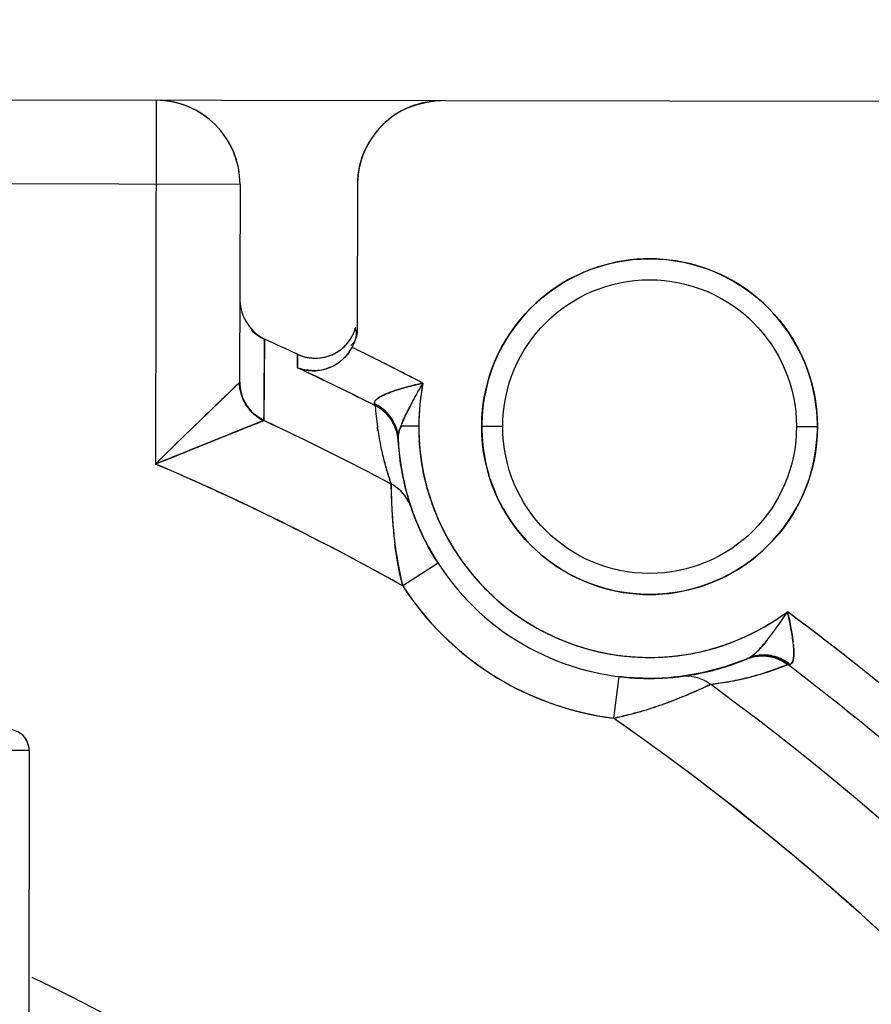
# Model space of a CAD drawing. Header units: millimetres. Extents: x 4086 to 10416, y 123 to 1549.
# Tile 214 of 256: x 9365.25 to 9368.63, y 618.77 to 622.68. Entities that reach past the tile are written whole.
import ezdxf

# ---------------------------------------------------------------- set-up
doc = ezdxf.new("R2010")
doc.units = ezdxf.units.MM
doc.layers.add('中心线', color=7, linetype='Continuous')
doc.layers.add('运动范围', color=7, linetype='Continuous')
doc.styles.add('思源黑', font='SourceHanSansCN-Normal.ttf')
doc.dimstyles.new('尺寸标注_1_6比例中六', dxfattribs={"dimtxt": 10, "dimasz": 8, "dimexe": 2, "dimexo": 1.5, "dimgap": 1, "dimtad": 1, "dimdec": 1, "dimlfac": 6, "dimdsep": 46, "dimtxsty": '思源黑', "dimcen": 0.09, "dimadec": 0, "dimazin": 0, "dimtp": 0.01, "dimtm": 0.01, "dimtfac": 1, "dimtdec": 1, "dimtofl": 0, "dimtmove": 0, "dimatfit": 3, "dimfxl": 1, "dimtolj": 1, "dimarcsym": 0})
doc.dimstyles.new('尺寸标注_1_6比例中六弯折', dxfattribs={"dimtxt": 10, "dimasz": 8, "dimexe": 2, "dimexo": 1.5, "dimgap": 1, "dimtad": 1, "dimtih": 1, "dimtoh": 1, "dimdec": 1, "dimlfac": 6, "dimdsep": 46, "dimtxsty": '思源黑', "dimcen": 0.09, "dimadec": 0, "dimazin": 0, "dimtp": 0.01, "dimtm": 0.01, "dimtfac": 1, "dimtdec": 1, "dimtofl": 0, "dimtmove": 0, "dimatfit": 3, "dimfxl": 1, "dimtolj": 1, "dimarcsym": 0})

# ---------------------------------------------------------------- blocks, each defined once
blk = doc.blocks.new('*D681')
at = {"layer": 'Defpoints', "color": 0}
for p in [(9406.9961, 620.7981), (9364.7578, 590.0128)]:
    blk.add_point(p, dxfattribs=at)
at = {"layer": '中心线', "color": 0, "lineweight": -2}
for p in [(9413.4611, 625.5101), (9494.3853, 654.4196)]:
    blk.add_line(p, (9453.1257, 654.4196), dxfattribs=at)
at = {"layer": '中心线', "color": 0}
for p, q in [((9364.7578, 589.9228), (9364.7578, 590.1028)), ((9364.6678, 590.0128), (9364.8478, 590.0128))]:
    blk.add_line(p, q, dxfattribs=at)
blk.add_solid([(9412.6758, 626.5876), (9414.2465, 624.4326), (9406.9961, 620.7981)], dxfattribs=at)
at = {"layer": '中心线', "color": 0, "insert": (9474.2555, 665.7884), "char_height": 10, "attachment_point": 2, "style": '思源黑'}
blk.add_mtext('\\A1;R313.6', dxfattribs=at)
blk = doc.blocks.new('*D682')
at = {"layer": 'Defpoints', "color": 0}
for p in [(9331.4792, 667.1614), (9291.6217, 602.9087), (9292.3531, 602.7797), (9438.2796, 590.0128), (9439.0222, 590.0128)]:
    blk.add_point(p, dxfattribs=at)
at = {"layer": '运动范围', "color": 0, "linetype": 'Continuous', "lineweight": -2}
for p, q in [((9290.1445, 603.1692), (9280.0446, 604.95)), ((9440.5222, 590.0128), (9450.7779, 590.0128))]:
    blk.add_line(p, q, dxfattribs=at)
blk.add_arc((9364.7578, 590.0128), 84.0201, 5.457499, 164.542501, dxfattribs=at)
at = {"layer": '运动范围', "color": 0}
for points in [[(9282.4763, 612.6999), (9285.0775, 612.1124), (9282.0142, 604.6027)], [(9447.0652, 597.9403), (9449.7289, 598.0672), (9448.7779, 590.0128)]]:
    blk.add_solid(points, dxfattribs=at)
at = {"layer": '运动范围', "color": 0, "insert": (9388.6407, 682.6034), "char_height": 10, "attachment_point": 2, "rotation": 345.5363, "style": '思源黑'}
blk.add_mtext('+\\A1;170%%d', dxfattribs=at)

msp = doc.modelspace()

# ---------------------------------------------------------------- linework, layer by layer
at = {"layer": '运动范围', "color": 7, "linetype": 'Continuous'}
for p, q in [((9369.1235, 622.3563), (9364.8983, 622.3636)), ((9365.7902, 622.3621), (9365.7877, 620.9174)), ((9366.1229, 622.0282), (9364.8977, 622.0303)), ((9366.1229, 622.0282), (9366.1215, 621.2424)), ((9366.5896, 622.0274), (9366.5886, 621.4599)), ((9366.2205, 621.4136), (9366.2179, 621.091)), ((9366.2205, 621.4136), (9366.2179, 621.091)), ((9366.2199, 621.347), (9366.2204, 621.4134)), ((9366.3512, 621.2999), (9366.3516, 621.3532)), ((9366.3512, 621.2999), (9366.3516, 621.3532)), ((9366.3516, 621.3532), (9366.3514, 621.3283)), ((9366.3516, 621.3532), (9366.3514, 621.3282)), ((9366.3516, 621.3532), (9366.3514, 621.3284)), ((9366.2198, 621.3268), (9366.2199, 621.347)), ((9366.2198, 621.3237), (9366.2198, 621.3268)), ((9366.3514, 621.3284), (9366.3513, 621.2999)), ((9366.3514, 621.3283), (9366.3513, 621.2999)), ((9366.3514, 621.3282), (9366.3513, 621.2999)), ((9366.1029, 621.2237), (9366.1211, 621.2412)), ((9366.0567, 621.1795), (9366.1029, 621.2237)), ((9366.1031, 621.2239), (9366.0569, 621.1797)), ((9366.6572, 621.1561), (9366.6595, 621.1503)), ((9365.9989, 621.1238), (9365.9855, 621.1108)), ((9365.9855, 621.1108), (9365.9989, 621.1238)), ((9365.9958, 621.1208), (9365.9855, 621.1109)), ((9365.9989, 621.1238), (9366.012, 621.1365)), ((9366.6595, 621.1503), (9366.6601, 621.1489)), ((9366.6601, 621.1489), (9366.6596, 621.1503)), ((9366.2173, 621.09), (9366.2102, 621.0872)), ((9366.2173, 621.09), (9366.2177, 621.0903)), ((9366.2173, 621.09), (9366.2177, 621.0903)), ((9366.2177, 621.0903), (9366.2179, 621.0907)), ((9366.2179, 621.0907), (9366.218, 621.0912)), ((9366.7648, 621.0769), (9366.7649, 621.0771)), ((9366.6684, 621.0654), (9366.6708, 621.0488)), ((9366.6684, 621.0652), (9366.6708, 621.0488)), ((9366.6686, 621.0643), (9366.6684, 621.0652)), ((9366.6685, 621.0643), (9366.6708, 621.0488)), ((9366.6708, 621.0487), (9366.6686, 621.0643)), ((9366.8329, 621.0675), (9366.7613, 621.0676)), ((9367.1662, 621.0669), (9367.0829, 621.067)), ((9368.4162, 621.0647), (9368.3329, 621.0649)), ((9366.7509, 621.0136), (9366.7506, 621.0199)), ((9366.7511, 621.0094), (9366.7509, 621.0136)), ((9366.7509, 621.0134), (9366.751, 621.0118)), ((9366.7509, 621.0134), (9366.751, 621.0118)), ((9366.751, 621.0118), (9366.7511, 621.0099)), ((9366.7603, 620.9197), (9366.7511, 621.0099)), ((9366.7511, 621.0099), (9366.7519, 620.9971)), ((9365.9471, 620.9818), (9365.9265, 620.9735)), ((9365.9265, 620.9735), (9365.9471, 620.9818)), ((9366.7561, 620.951), (9366.7596, 620.9245)), ((9366.7596, 620.9245), (9366.7599, 620.9222)), ((9366.7599, 620.9222), (9366.7648, 620.8919)), ((9366.7051, 620.8935), (9366.7049, 620.8941)), ((9366.7783, 620.8274), (9366.7603, 620.9197)), ((9366.7762, 620.8365), (9366.7772, 620.8322)), ((9366.8025, 620.7446), (9366.7783, 620.8274)), ((9366.8095, 620.7249), (9366.8022, 620.7455)), ((9366.9093, 620.5237), (9366.7692, 620.4333)), ((9368.1337, 620.1426), (9368.0489, 620.1118)), ((9368.1218, 620.1377), (9368.1294, 620.1408)), ((9368.1294, 620.1408), (9368.1337, 620.1426)), ((9368.1429, 620.1465), (9368.1332, 620.1424)), ((9368.1384, 620.1446), (9368.1332, 620.1424)), ((9368.1337, 620.1426), (9368.1429, 620.1465)), ((9368.1337, 620.1426), (9368.1385, 620.1446)), ((9368.1906, 620.1551), (9368.1895, 620.1551)), ((9368.1906, 620.1551), (9368.1895, 620.1551)), ((9368.1906, 620.1551), (9368.1895, 620.1551)), ((9368.0489, 620.1118), (9367.958, 620.0878)), ((9368.0226, 620.1039), (9368.0511, 620.1124)), ((9368.0511, 620.1124), (9368.0531, 620.1131)), ((9368.0531, 620.1131), (9368.0784, 620.1215)), ((9368.0784, 620.1215), (9368.0992, 620.129)), ((9368.0992, 620.129), (9368.1218, 620.1377)), ((9368.2702, 620.1101), (9368.2352, 620.0975)), ((9368.2829, 620.115), (9368.2702, 620.1101)), ((9368.2703, 620.1101), (9368.2984, 620.1212)), ((9368.2984, 620.1212), (9368.2829, 620.115)), ((9368.2829, 620.115), (9368.2984, 620.1212)), ((9368.2984, 620.1212), (9368.2997, 620.1213)), ((9368.2999, 620.1213), (9368.2984, 620.1212)), ((9368.2997, 620.1213), (9368.3062, 620.1217)), ((9367.6271, 620.0734), (9367.6067, 619.908)), ((9367.8263, 620.0688), (9367.7991, 620.0671)), ((9367.873, 620.0735), (9367.8583, 620.0718)), ((9367.958, 620.0878), (9367.8725, 620.0735)), ((9367.9626, 620.0888), (9367.9781, 620.0923)), ((9368.2352, 620.0975), (9368.2036, 620.0872)), ((9368.2036, 620.0872), (9368.2352, 620.0975)), ((9367.9559, 620.026), (9367.9628, 620.0291)), ((9367.9628, 620.0291), (9367.9731, 620.0337)), ((9367.9912, 620.0424), (9368.0238, 620.0468)), ((9365.2857, 619.7796), (9358.2857, 619.7919)), ((9365.2857, 619.7796), (9365.2799, 616.4878))]:
    msp.add_line(p, q, dxfattribs=at)
for points in [[(9366.1215, 621.2424), (9366.1215, 621.242), (9366.1213, 621.2416), (9366.1211, 621.2412)], [(9366.1215, 621.2424), (9366.1215, 621.242), (9366.1213, 621.2416), (9366.1211, 621.2412)], [(9366.8325, 620.6669), (9366.8194, 620.6987), (9366.8095, 620.7249)], [(9366.8691, 620.5917), (9366.8491, 620.6309), (9366.8325, 620.6669)], [(9366.9093, 620.5237), (9366.8927, 620.5503), (9366.8691, 620.5917)], [(9367.7208, 620.0663), (9367.6573, 620.0701), (9367.6271, 620.0734)], [(9367.7991, 620.0671), (9367.7667, 620.066), (9367.7208, 620.0663)], [(9367.8583, 620.0718), (9367.8449, 620.0704), (9367.8263, 620.0688)]]:
    msp.add_lwpolyline(points, dxfattribs=at)
for radius in [0.6667, 0.5833]:
    msp.add_circle((9367.7495, 621.0659), radius, dxfattribs=at)
for centre, radius, start, end in [((9364.7578, 590.0128), 287.1667, 190, 18.680108), ((9364.7578, 590.0128), 52.2667, 190, 170), ((9365.7896, 622.0288), 0.3333, 359.9, 89.9), ((9365.7897, 622.0288), 0.3332, 359.889, 89.911), ((9366.9229, 622.0269), 0.3332, 89.889, 179.911), ((9366.9174, 622.0366), 0.3221, 112.273, 122.2232), ((9366.9298, 621.9796), 0.3806, 93.8116, 95.8115), ((9366.9302, 621.9736), 0.3866, 90.9945, 93.8102), ((9366.9241, 622.0259), 0.3348, 122.2197, 131.9242), ((9366.9248, 622.0249), 0.336, 135.0986, 147.5637), ((9366.9261, 622.0236), 0.3378, 131.913, 135.1073), ((9366.9132, 622.0323), 0.3222, 147.5769, 157.5293), ((9366.9688, 622.0199), 0.3792, 173.5006, 175.7394), ((9366.9755, 622.0194), 0.3859, 175.7409, 178.8125), ((9366.2887, 621.5653), 0.1666, 223.8376, 245.7698), ((9366.4126, 621.5087), 0.1765, 337.1749, 344.3112), ((9366.4125, 621.5088), 0.1768, 337.1478, 340.9811), ((9366.4147, 621.508), 0.1743, 340.9804, 344.3472), ((9361.7705, 611.5341), 10.8352, 64.9885, 65.7518), ((9361.7707, 611.5345), 10.8348, 64.98854, 65.75188), ((9361.7712, 611.5355), 10.8336, 64.98879, 65.75218), ((9361.7712, 611.5356), 10.8335, 64.98878, 65.75219), ((9366.422, 621.5042), 0.1666, 244.9875, 330.737), ((9366.424, 621.501), 0.1629, 313.573, 322.6309), ((9366.4242, 621.5007), 0.1624, 313.6055, 322.4863), ((9366.4165, 621.4944), 0.1554, 245.3387, 249.0341), ((9366.4164, 621.4942), 0.1552, 245.3297, 248.8394), ((9366.4163, 621.4934), 0.1545, 245.2293, 248.8147), ((9366.4247, 621.4997), 0.1613, 290.0019, 296.8206), ((9366.4249, 621.4993), 0.1608, 289.9814, 296.9111), ((9366.4235, 621.5019), 0.1638, 296.8243, 313.4625), ((9366.4238, 621.5015), 0.1633, 296.9133, 313.4947), ((9366.4082, 621.4694), 0.1833, 313.485, 324.7637), ((9366.4078, 621.4674), 0.1819, 325.3584, 331.5827), ((9366.4191, 621.4618), 0.1701, 324.755, 331.434), ((9366.4084, 621.4672), 0.1814, 325.7154, 331.5585), ((9361.7712, 611.5355), 10.9516, 63.47228, 64.02105), ((9361.7713, 611.5358), 10.9513, 62.37468, 64.02106), ((9366.4187, 621.5003), 0.1617, 248.8504, 254.0044), ((9366.4188, 621.5005), 0.1619, 249.0424, 254.0085), ((9366.4166, 621.4593), 0.17, 293.7398, 306.7372), ((9366.4169, 621.4588), 0.1694, 293.7277, 306.6892), ((9366.4125, 621.4655), 0.1775, 294.1319, 306.5196), ((9366.4166, 621.4591), 0.1698, 306.6963, 313.8458), ((9366.4136, 621.4638), 0.1755, 306.5696, 313.4844), ((9366.4163, 621.4596), 0.1703, 306.7446, 313.803), ((9361.7713, 611.5359), 10.9512, 62.92347, 63.47227), ((9361.7705, 611.5341), 10.7867, 63.04422, 64.87034), ((9361.7707, 611.5345), 10.7863, 63.04419, 64.87038), ((9361.7713, 611.5358), 10.7849, 63.04408, 64.87051), ((9366.4128, 621.4609), 0.173, 268.3122, 270.7406), ((9366.4124, 621.4668), 0.1782, 268.5373, 275.992), ((9366.4123, 621.4661), 0.1776, 268.6099, 275.8845), ((9366.4128, 621.4633), 0.1754, 270.7327, 275.9022), ((9366.4112, 621.476), 0.1876, 275.9216, 286.2511), ((9366.4127, 621.4636), 0.1756, 275.9115, 286.7855), ((9366.4112, 621.4765), 0.1879, 276.0247, 286.131), ((9366.4149, 621.4639), 0.1748, 286.1081, 293.6558), ((9366.4114, 621.4678), 0.18, 286.7844, 294.1447), ((9366.4147, 621.4641), 0.1751, 286.242, 293.6708), ((9361.7711, 611.5354), 10.9517, 62.37469, 62.92347), ((9366.2902, 621.2436), 0.1692, 180.3981, 195.7367), ((9366.2892, 621.2435), 0.1683, 180.375, 191.5538), ((9367.0635, 620.2092), 1.0515, 101.7527, 105.4038), ((9368.3675, 620.3221), 1.7734, 148.8829, 151.2143), ((9367.7521, 621.0656), 0.9193, 169.154, 179.8847), ((9367.7495, 621.0659), 0.9167, 169.1387, 306.6613), ((9367.8177, 621.0615), 0.9845, 169.6386, 179.6735), ((9366.2947, 621.2431), 0.1737, 191.0691, 200.734), ((9366.2898, 621.2435), 0.1689, 191.5143, 201.4472), ((9366.2889, 621.2432), 0.1679, 195.7236, 201.4527), ((9366.9083, 620.6962), 0.5403, 109.0646, 110.5041), ((9366.9064, 620.7022), 0.534, 109.0805, 110.5371), ((9380.5468, 606.0812), 20.9265, 133.82162, 133.99246), ((9380.2301, 606.4083), 20.4713, 133.81666, 133.99044), ((9366.2883, 621.243), 0.1673, 201.4727, 208.9591), ((9366.2878, 621.2427), 0.1667, 201.4296, 209.1336), ((9366.2885, 621.2431), 0.1675, 201.483, 209.383), ((9366.2885, 621.2414), 0.1674, 201.6548, 214.404), ((9366.2894, 621.2436), 0.1685, 208.952, 219.1911), ((9366.2888, 621.2432), 0.1678, 209.1259, 219.2328), ((9366.2896, 621.2437), 0.1688, 209.3878, 223.3436), ((9367.2384, 621.3919), 0.6273, 202.085, 202.6637), ((9368.0846, 620.4783), 1.4502, 151.2375, 152.3926), ((9367.9954, 620.5259), 1.3492, 151.2159, 152.4324), ((9368.0847, 620.4782), 1.4504, 151.2376, 152.3911), ((9377.6903, 609.0414), 16.8129, 133.9958, 134.14566), ((9366.2891, 621.2421), 0.1683, 214.4838, 223.2618), ((9366.2866, 621.2409), 0.1655, 214.6298, 223.5483), ((9366.2884, 621.2427), 0.1672, 219.1935, 223.3966), ((9366.2878, 621.2424), 0.1665, 219.2351, 223.4566), ((9367.8194, 621.2218), 1.1616, 183.5967, 187.7499), ((9366.5912, 621.0096), 0.1604, 35.1715, 44.6043), ((9367.4929, 620.775), 0.7883, 154.1348, 156.1851), ((9367.8632, 620.5947), 1.2001, 152.4193, 154.1608), ((9367.8629, 620.5948), 1.1998, 152.4199, 154.161), ((9367.8661, 620.5932), 1.2033, 152.4219, 154.12), ((9367.8022, 620.6254), 1.1319, 152.3654, 154.1467), ((9367.8021, 620.6254), 1.1317, 152.3671, 154.1467), ((9394.2121, 550.7923), 75.6669, 111.719802, 111.934426), ((9361.7705, 611.5341), 10.5399, 61.97398, 65.04501), ((9361.7707, 611.5345), 10.5395, 61.97391, 65.04506), ((9361.7713, 611.5358), 10.5381, 61.97366, 65.04521), ((9366.5938, 621.0114), 0.1572, 23.9765, 35.1657), ((9366.5964, 621.0134), 0.154, 23.6983, 35.1194), ((9367.0882, 620.9488), 0.3478, 158.3648, 160.0336), ((9367.1272, 620.9319), 0.3903, 158.1653, 159.6436), ((9367.0874, 620.9491), 0.347, 158.3997, 160.0346), ((9367.2543, 620.8806), 0.5274, 156.2103, 158.1341), ((9367.798, 621.0603), 0.7152, 178.4107, 179.4563), ((9367.6875, 621.0592), 0.7287, 0.4344, 1.4564), ((9367.8648, 621.2282), 1.2074, 188.5478, 190.5768), ((9367.8358, 621.2244), 1.1782, 188.5738, 190.654), ((9366.5829, 621.0001), 0.1684, 21.7447, 27.026), ((9366.5834, 621.0004), 0.1678, 22.8661, 27.0317), ((9366.5907, 621.0107), 0.1602, 19.104, 23.7618), ((9367.8239, 621.0732), 0.991, 180.3294, 183.6181), ((9367.7617, 621.0628), 0.9284, 179.7327, 183.2196), ((9367.8116, 621.0726), 0.7287, 180.4344, 181.4564), ((9367.701, 621.0715), 0.7152, 358.4107, 359.4563), ((9367.7667, 621.2099), 1.1076, 190.577, 193.809), ((9367.8297, 621.223), 1.1719, 190.6403, 193.695), ((9366.5937, 621.001), 0.1577, 3.225, 6.7812), ((9367.7495, 621.0658), 1, 182.6339, 293.1661), ((9367.7543, 621.0659), 1.0048, 182.6261, 182.9957), ((9367.7312, 621.0611), 0.8979, 183.2222, 186.2687), ((9393.3345, 552.9797), 73.31, 111.954216, 112.07122), ((9367.7465, 621.0656), 0.997, 183.9401, 186.6001), ((9367.7303, 621.0616), 0.8971, 186.302, 194.428), ((9367.8315, 621.227), 1.1746, 193.8645, 196.5055), ((9367.8312, 621.2269), 1.1743, 193.8642, 196.4981), ((9367.8301, 621.2267), 1.1732, 193.8634, 196.4696), ((9367.8127, 621.2191), 1.1545, 193.7077, 196.3489), ((9361.7691, 611.5309), 10.2105, 64.775, 66.8231), ((9361.7713, 611.5358), 10.2052, 60.67611, 66.82364), ((9368.0418, 621.2892), 1.3939, 196.4691, 198.8848), ((9367.8429, 621.2281), 1.186, 196.3883, 199.2032), ((9368.0431, 621.2896), 1.3953, 196.496, 198.8841), ((9368.0434, 621.2897), 1.3956, 196.503, 198.8839), ((9367.7527, 621.0661), 1.0031, 189.9991, 193.2329), ((9366.6448, 620.6905), 0.1669, 47.6865, 62.1158), ((9368.2605, 620.8419), 1.5377, 180.8555, 181.2962), ((9369.0399, 620.8562), 2.3172, 181.0163, 181.4322), ((9368.5569, 620.8484), 1.8342, 181.2907, 181.5796), ((9366.6451, 620.6907), 0.1666, 44.1573, 47.7208), ((9366.6455, 620.6914), 0.1658, 33.1891, 47.6566), ((9366.6475, 620.6931), 0.1632, 33.0736, 44.1454), ((9367.7475, 621.0656), 0.9979, 193.5235, 198.7574), ((9367.7457, 621.0654), 0.9129, 194.4179, 199.1469), ((9367.7258, 621.0572), 0.8915, 195.7922, 198.1872), ((9361.7721, 611.5373), 10.2034, 62.72511, 64.77464), ((9368.9641, 620.8604), 2.2416, 181.6001, 182.9733), ((9368.8639, 620.8519), 2.1411, 181.4356, 182.9356), ((9366.645, 620.6911), 0.1664, 18.7663, 33.1593), ((9367.7368, 621.0609), 0.9031, 198.193, 203.183), ((9367.7503, 621.0669), 0.9178, 199.146, 203.6862), ((9369.1311, 620.8681), 2.4087, 182.9498, 183.65), ((9368.8837, 620.8529), 2.1609, 182.9368, 183.6351), ((9367.7754, 621.0756), 1.0276, 199.6543, 199.9331), ((9367.7645, 621.0716), 1.0161, 199.9309, 200.4752), ((9368.8248, 620.8491), 2.1019, 183.6313, 184.6634), ((9368.6644, 620.8364), 1.9409, 183.5926, 186.0399), ((9367.7583, 621.0693), 1.0094, 200.4786, 202.4419), ((9367.7489, 621.0662), 0.9163, 203.1906, 211.7233), ((9367.7553, 621.0694), 0.9234, 203.6979, 212.8736), ((9368.5002, 620.8217), 1.7762, 184.6358, 186.1415), ((9367.7427, 621.0631), 0.9926, 202.4513, 202.942), ((9367.7476, 621.0651), 0.9979, 202.9377, 205.2093), ((9368.3171, 620.8011), 1.5919, 186.0906, 187.3017), ((9368.1623, 620.7855), 1.4363, 186.1483, 187.8223), ((9367.7563, 621.0692), 1.0075, 205.2135, 207.4124), ((9361.7688, 611.5311), 10.2105, 60.67665, 62.72475), ((9367.749, 621.0655), 0.9993, 207.4175, 212.0574), ((9367.7503, 621.067), 0.9179, 211.7225, 212.2352), ((9367.7544, 621.0698), 0.9228, 212.2441, 221.2405), ((9367.7463, 621.0638), 0.9962, 212.0537, 212.8337), ((9367.754, 621.0686), 0.9219, 212.8768, 214.0089), ((9367.7495, 621.0655), 0.9164, 214.0037, 220.7686), ((9367.7524, 621.0692), 0.921, 220.8291, 237.226), ((9367.7496, 621.0656), 0.9164, 221.2413, 227.4813), ((9367.7495, 621.0659), 1.1667, 212.8341, 262.9659), ((9367.7517, 621.069), 0.9204, 227.5291, 242.6643), ((9367.7467, 621.0613), 0.9113, 237.2613, 238.5387), ((9367.714, 621.1257), 0.9859, 300.8904, 306.2392), ((9367.7072, 621.1385), 1.0002, 300.9856, 306.1229), ((9366.8228, 621.2908), 1.7593, 324.3306, 326.9185), ((9366.8301, 621.2858), 1.7504, 324.3247, 326.9257), ((9361.7679, 611.5314), 10.9568, 52.72273, 53.42498), ((9361.7713, 611.5358), 10.9513, 48.44581, 53.42532), ((9367.2513, 620.0698), 1.0775, 10.4444, 14.0022), ((9367.7513, 621.07), 0.921, 238.574, 254.9709), ((9367.737, 621.0864), 0.9403, 292.859, 300.9182), ((9367.7314, 621.0972), 0.9523, 292.9681, 301.016), ((9367.1733, 621.0397), 1.3281, 322.6265, 324.3127), ((9367.1808, 621.0336), 1.3184, 322.6407, 324.3391), ((9367.7475, 621.0619), 0.9121, 242.6918, 243.8695), ((9367.7507, 621.0694), 0.9204, 243.897, 259.0322), ((9367.7526, 621.0488), 0.8995, 290.1809, 292.2906), ((9367.7525, 621.0519), 0.9025, 292.1769, 292.8076), ((9367.7478, 621.0607), 0.9123, 292.2871, 292.9146), ((9367.441, 620.8353), 0.9912, 321.0241, 322.6246), ((9367.4595, 620.8212), 0.968, 320.9821, 322.6214), ((9361.7702, 611.5344), 10.9531, 51.76568, 52.72276), ((9367.7491, 621.0657), 0.9164, 255.0314, 265.32), ((9367.754, 621.0467), 0.8971, 281.372, 289.498), ((9367.7537, 621.0505), 0.9008, 283.374, 290.1233), ((9367.7572, 621.0366), 0.8865, 289.5233, 290.1774), ((9367.7577, 621.0387), 0.8884, 290.1383, 290.771), ((9367.7559, 621.0435), 0.8935, 290.7727, 292.1782), ((9367.6002, 620.7071), 0.7869, 320.2248, 320.9919), ((9367.7677, 620.1461), 0.5555, 5.6681, 6.6962), ((9367.7693, 620.1462), 0.5539, 5.6752, 6.7063), ((9367.7502, 621.073), 0.9237, 261.7978, 272.0995), ((9367.7497, 621.0721), 0.9228, 265.3212, 274.8279), ((9367.7502, 621.0656), 0.9164, 272.1129, 281.3707), ((9367.7501, 621.0656), 0.9163, 274.838, 283.3707), ((9368.1942, 619.997), 0.1577, 109.0184, 112.5751), ((9367.7287, 621.1144), 1.0528, 292.9066, 293.1687), ((9368.2041, 620.0033), 0.1555, 83.4015, 92.0805), ((9368.2035, 620.0011), 0.1578, 83.276, 91.6555), ((9368.203, 619.9988), 0.1601, 70.7135, 83.1997), ((9368.1964, 619.9875), 0.168, 72.2783, 76.4684), ((9368.1965, 619.9876), 0.1679, 72.5693, 76.4696), ((9367.7472, 621.0732), 1.0077, 283.2497, 285.864), ((9367.8626, 621.1902), 1.1545, 287.1772, 290.6758), ((9367.8963, 621.0965), 1.0549, 288.7404, 292.4068), ((9361.7713, 611.5358), 10.7848, 46.89275, 52.75605), ((9368.2655, 620.7475), 0.6272, 273.136, 273.715), ((9361.7721, 611.5367), 10.9501, 50.10555, 51.76558), ((9367.7495, 621.0652), 0.9993, 262.9628, 266.4119), ((9367.7489, 621.0563), 0.9904, 266.4158, 267.9998), ((9367.7497, 621.079), 1.0131, 267.9977, 269.4335), ((9367.7497, 621.0735), 1.0076, 269.4326, 271.1235), ((9367.75, 621.0506), 0.9847, 271.1311, 272.3616), ((9367.749, 621.0761), 1.0102, 272.3548, 273.5538), ((9367.7502, 621.0549), 0.989, 273.5603, 274.1594), ((9367.7493, 621.068), 1.0021, 274.1568, 275.6654), ((9367.7496, 621.0648), 0.9989, 275.6665, 276.1193), ((9367.7509, 621.0525), 0.9866, 276.12, 276.3079), ((9367.7565, 621.0062), 0.9399, 276.2807, 277.0872), ((9367.7501, 621.0638), 0.9979, 277.0425, 282.2908), ((9367.8929, 619.9083), 0.1664, 82.5861, 97.0335), ((9367.893, 619.9085), 0.1662, 78.5497, 82.6256), ((9367.8928, 619.9089), 0.1658, 78.4708, 82.5571), ((9367.8928, 619.9088), 0.1659, 68.09, 78.472), ((9367.8935, 619.9113), 0.1633, 67.9788, 78.5263), ((9367.8924, 619.908), 0.1669, 53.6838, 68.0598), ((9367.8589, 621.1949), 1.1601, 278.1793, 282.0858), ((9367.8561, 621.2064), 1.1719, 282.105, 285.1597), ((9367.8491, 621.2283), 1.1949, 284.7365, 287.2598), ((9367.8547, 621.2126), 1.1782, 285.146, 287.2262), ((9367.0601, 621.9998), 2.1676, 292.9042, 294.4279), ((9366.5879, 623.0976), 3.3625, 293.0779, 294.0061), ((9367.0858, 621.9432), 2.1054, 294.428, 294.8252), ((9367.8536, 621.2314), 1.197, 276.6031, 278.183), ((9361.7713, 611.5358), 10.538, 331.97353, 53.82647), ((9367.1613, 621.7545), 1.9022, 291.0039, 292.1692), ((9366.9589, 622.2326), 2.4212, 292.3049, 293.0237), ((9367.1056, 621.8919), 2.0505, 292.1639, 292.9081), ((9367.2929, 621.3776), 1.5029, 284.4256, 288.0899), ((9367.2816, 621.4407), 1.5666, 284.2985, 287.7636), ((9367.3331, 621.2729), 1.3911, 287.8536, 289.6427), ((9367.2405, 621.5408), 1.6743, 288.0619, 289.5302), ((9367.2048, 621.6415), 1.7811, 289.5263, 291.0003), ((9367.7648, 621.1299), 1.2321, 261.5094, 262.6276), ((9367.2185, 621.6807), 1.8147, 282.3519, 284.359), ((9367.3419, 621.1875), 1.3066, 281.6902, 284.4206), ((9361.6918, 611.4396), 10.3296, 45.78842, 55.06713), ((9361.7713, 611.5358), 10.2052, 330.67611, 55.12389), ((9365.2024, 619.7798), 0.0833, 359.8928, 89.9072), ((9365.2026, 619.7794), 0.0834, 51.1045, 60.4017), ((9361.7713, 611.5358), 8.1451, 115.45039, 64.34961)]:
    msp.add_arc(centre, radius, start, end, dxfattribs=at)
for points in [[(9366.7953, 622.3347), (9366.8258, 622.3472), (9366.8585, 622.3549), (9366.8913, 622.3582)], [(9366.592, 622.0628), (9366.5956, 622.0945), (9366.6033, 622.126), (9366.6155, 622.1555)], [(9366.1227, 621.5656), (9366.1228, 621.5053), (9366.1657, 621.4386), (9366.2205, 621.4134)], [(9366.1228, 621.5656), (9366.1231, 621.5054), (9366.1658, 621.4389), (9366.2205, 621.4136)], [(9366.1228, 621.5656), (9366.1231, 621.5054), (9366.1659, 621.4389), (9366.2205, 621.4136)], [(9366.553, 621.4018), (9366.5621, 621.4135), (9366.5696, 621.4266), (9366.5753, 621.4402)], [(9366.553, 621.4017), (9366.5621, 621.4135), (9366.5696, 621.4266), (9366.5753, 621.4402)], [(9366.5534, 621.4022), (9366.5623, 621.4138), (9366.5697, 621.4267), (9366.5753, 621.4401)], [(9366.5684, 621.3805), (9366.5806, 621.4029), (9366.5921, 621.4332), (9366.5808, 621.456)], [(9366.5886, 621.4599), (9366.5884, 621.4419), (9366.5878, 621.4226), (9366.5792, 621.4068)], [(9366.5886, 621.4599), (9366.5884, 621.4419), (9366.5878, 621.4226), (9366.5792, 621.4068)], [(9366.5886, 621.4599), (9366.5885, 621.4419), (9366.5878, 621.4226), (9366.5793, 621.4068)], [(9366.5582, 621.365), (9366.5512, 621.3548), (9366.5432, 621.3452), (9366.5343, 621.3366)], [(9366.218, 621.0912), (9366.2187, 621.1687), (9366.2192, 621.2462), (9366.2198, 621.3237)], [(9366.3605, 621.3494), (9366.3778, 621.3427), (9366.3964, 621.339), (9366.4149, 621.3383)], [(9366.3742, 621.3448), (9366.3874, 621.341), (9366.4012, 621.3389), (9366.415, 621.3383)], [(9366.3742, 621.3448), (9366.3874, 621.341), (9366.4012, 621.3389), (9366.415, 621.3383)], [(9366.4149, 621.3383), (9366.4368, 621.3374), (9366.4593, 621.3407), (9366.4798, 621.3481)], [(9366.415, 621.3383), (9366.4369, 621.3374), (9366.4593, 621.3407), (9366.4799, 621.3481)], [(9366.415, 621.3383), (9366.4369, 621.3374), (9366.4593, 621.3407), (9366.4799, 621.3481)], [(9366.4078, 621.2886), (9366.3886, 621.2891), (9366.3691, 621.2928), (9366.3512, 621.2999)], [(9366.4078, 621.2886), (9366.3886, 621.2891), (9366.3691, 621.2928), (9366.3512, 621.2999)], [(9366.408, 621.2886), (9366.3887, 621.289), (9366.3692, 621.2927), (9366.3512, 621.2999)], [(9366.3513, 621.2999), (9366.3691, 621.2926), (9366.3885, 621.2886), (9366.4077, 621.288)], [(9367.1162, 621.274), (9367.0959, 621.2117), (9367.0849, 621.1456), (9367.0831, 621.0801)], [(9366.1326, 621.1818), (9366.1251, 621.2009), (9366.1211, 621.2218), (9366.121, 621.2424)], [(9366.1211, 621.2412), (9366.1211, 621.2203), (9366.1252, 621.1991), (9366.1329, 621.1796)], [(9366.1216, 621.2424), (9366.1215, 621.2148), (9366.1289, 621.1864), (9366.1421, 621.1621)], [(9366.7842, 621.2229), (9366.8057, 621.2288), (9366.8274, 621.2341), (9366.8493, 621.2386)], [(9366.813, 621.1756), (9366.8246, 621.1968), (9366.8369, 621.2178), (9366.8493, 621.2386)], [(9368.416, 621.0777), (9368.4143, 621.1431), (9368.4037, 621.209), (9368.3837, 621.2713)], [(9366.7842, 621.2229), (9366.7666, 621.2181), (9366.749, 621.2128), (9366.7318, 621.2069)], [(9366.7318, 621.2069), (9366.749, 621.2128), (9366.7666, 621.2181), (9366.7842, 621.2229)], [(9366.1504, 621.1468), (9366.143, 621.1576), (9366.1369, 621.1694), (9366.1322, 621.1816)], [(9366.1421, 621.1621), (9366.1488, 621.1497), (9366.1573, 621.1382), (9366.1671, 621.128)], [(9366.7054, 621.1222), (9366.6916, 621.1362), (9366.675, 621.1478), (9366.6572, 621.1561)], [(9366.6572, 621.1561), (9366.6746, 621.148), (9366.6909, 621.1366), (9366.7045, 621.123)], [(9366.1665, 621.1268), (9366.1808, 621.1116), (9366.1984, 621.0989), (9366.2173, 621.09)], [(9366.2173, 621.09), (9366.1984, 621.0989), (9366.181, 621.1117), (9366.1666, 621.1268)], [(9366.2179, 621.091), (9366.1989, 621.0999), (9366.1813, 621.1126), (9366.1669, 621.1279)], [(9366.2179, 621.091), (9366.1989, 621.0999), (9366.1813, 621.1126), (9366.1669, 621.1279)], [(9366.2179, 621.0911), (9366.1989, 621.1), (9366.1813, 621.1127), (9366.1669, 621.1279)], [(9366.1671, 621.128), (9366.1815, 621.1128), (9366.199, 621.1), (9366.218, 621.0912)], [(9366.6601, 621.1489), (9366.6618, 621.1209), (9366.6646, 621.093), (9366.6684, 621.0652)], [(9366.6601, 621.1489), (9366.6618, 621.121), (9366.6646, 621.0931), (9366.6684, 621.0654)], [(9366.7067, 621.1138), (9366.6934, 621.128), (9366.6775, 621.1401), (9366.6601, 621.1489)], [(9366.6601, 621.1489), (9366.6618, 621.1206), (9366.6647, 621.0924), (9366.6685, 621.0643)], [(9366.7649, 621.0771), (9366.7705, 621.0911), (9366.7768, 621.1049), (9366.7834, 621.1185)], [(9365.9855, 621.1109), (9365.9193, 621.0466), (9365.8527, 620.9828), (9365.7877, 620.9174)], [(9365.7877, 620.9174), (9365.8527, 620.9828), (9365.9193, 621.0466), (9365.9855, 621.1108)], [(9365.9804, 621.1058), (9365.9159, 621.0432), (9365.851, 620.9811), (9365.7877, 620.9174)], [(9366.706, 621.1146), (9366.7166, 621.1033), (9366.7258, 621.0904), (9366.7329, 621.0766)], [(9366.7329, 621.0766), (9366.726, 621.0901), (9366.7171, 621.1027), (9366.7067, 621.1138)], [(9366.7506, 621.0199), (9366.7497, 621.0389), (9366.7452, 621.058), (9366.7375, 621.0753)], [(9366.7511, 621.0099), (9366.75, 621.0289), (9366.7454, 621.048), (9366.738, 621.0656)], [(9366.7393, 621.0625), (9366.7448, 621.0488), (9366.7485, 621.0343), (9366.7502, 621.0196)], [(9366.7421, 621.0632), (9366.7469, 621.0493), (9366.7499, 621.0346), (9366.7506, 621.0199)], [(9367.0831, 621.0541), (9367.0847, 620.9886), (9367.0953, 620.9227), (9367.1153, 620.8604)], [(9368.3829, 620.8578), (9368.4032, 620.9201), (9368.4141, 620.9861), (9368.4159, 621.0517)], [(9366.868, 620.8145), (9366.85, 620.8783), (9366.839, 620.9445), (9366.8348, 621.0106)], [(9365.7877, 620.9174), (9365.8341, 620.9356), (9365.8802, 620.9547), (9365.9265, 620.9735)], [(9366.7572, 620.8139), (9366.7468, 620.8233), (9366.7352, 620.8315), (9366.7229, 620.8381)], [(9366.8025, 620.7447), (9366.7981, 620.7578), (9366.7918, 620.7705), (9366.7843, 620.7821)], [(9366.7692, 620.4333), (9366.7554, 620.4877), (9366.7453, 620.5431), (9366.7381, 620.5987)], [(9366.7393, 620.5901), (9366.7466, 620.5374), (9366.7573, 620.4851), (9366.7692, 620.4333)], [(9368.2969, 620.3306), (9368.3023, 620.3089), (9368.307, 620.2871), (9368.311, 620.2652)], [(9368.311, 620.2652), (9368.3143, 620.2472), (9368.3173, 620.2291), (9368.3194, 620.2109)], [(9368.3194, 620.2109), (9368.3173, 620.2291), (9368.3143, 620.2472), (9368.311, 620.2652)], [(9368.2116, 620.2118), (9368.2001, 620.1976), (9368.1882, 620.1837), (9368.1753, 620.1709)], [(9368.1753, 620.1709), (9368.1858, 620.1812), (9368.1955, 620.1923), (9368.2049, 620.2037)], [(9368.3205, 620.201), (9368.3217, 620.1889), (9368.3225, 620.1767), (9368.3224, 620.1645)], [(9368.3224, 620.1645), (9368.3225, 620.1767), (9368.3217, 620.1889), (9368.3205, 620.201)], [(9368.1337, 620.1426), (9368.1513, 620.1499), (9368.1704, 620.1541), (9368.1895, 620.1551)], [(9368.1895, 620.1551), (9368.1737, 620.1543), (9368.1578, 620.1513), (9368.1428, 620.1461)], [(9368.1753, 620.1709), (9368.1657, 620.1614), (9368.1553, 620.1518), (9368.1429, 620.1465)], [(9368.1429, 620.1465), (9368.1553, 620.1518), (9368.1656, 620.1614), (9368.1752, 620.1709)], [(9368.199, 620.1588), (9368.1798, 620.1583), (9368.1605, 620.154), (9368.1429, 620.1465)], [(9368.1429, 620.1465), (9368.1603, 620.154), (9368.1795, 620.158), (9368.1985, 620.1587)], [(9368.1895, 620.1551), (9368.205, 620.1559), (9368.2207, 620.1545), (9368.2358, 620.1508)], [(9368.2358, 620.1508), (9368.2211, 620.1544), (9368.2057, 620.1558), (9368.1906, 620.1551)], [(9368.2468, 620.1478), (9368.2652, 620.142), (9368.283, 620.133), (9368.2984, 620.1212)], [(9368.2984, 620.1212), (9368.2833, 620.1328), (9368.2658, 620.1417), (9368.2476, 620.1475)], [(9368.2553, 620.1501), (9368.2736, 620.1437), (9368.2911, 620.134), (9368.3062, 620.1217)], [(9368.3062, 620.1217), (9368.2913, 620.1339), (9368.2741, 620.1436), (9368.2559, 620.1499)], [(9368.2036, 620.0872), (9368.2304, 620.0955), (9368.2569, 620.1047), (9368.2829, 620.115)], [(9367.9143, 620.0733), (9367.9005, 620.0751), (9367.8863, 620.0752), (9367.8725, 620.0735)], [(9367.9912, 620.0424), (9367.98, 620.0507), (9367.9676, 620.0575), (9367.9547, 620.0627)], [(9367.9912, 620.0424), (9368.0457, 620.0491), (9368.1, 620.0588), (9368.153, 620.0727)], [(9367.9912, 620.0424), (9368.0457, 620.049), (9368.1, 620.0588), (9368.153, 620.0727)], [(9368.0238, 620.0468), (9368.0673, 620.0531), (9368.1105, 620.0616), (9368.153, 620.0727)], [(9367.8007, 619.9628), (9367.8267, 619.9721), (9367.8524, 619.982), (9367.8779, 619.9925)], [(9365.2857, 619.7796), (9365.2857, 619.7943), (9365.2816, 619.809), (9365.2743, 619.8217)]]:
    msp.add_open_spline(points, degree=3, dxfattribs=at)
for points, knots in [([(9368.3837, 621.2713), (9368.3418, 621.402), (9368.1684, 621.6422), (9367.751, 621.7773), (9367.3331, 621.6439), (9367.1587, 621.4045), (9367.1162, 621.274)], [0, 0, 0, 0, 0.249992, 0.49999, 0.749989, 1, 1, 1, 1]), ([(9366.5792, 621.4068), (9366.5773, 621.4033), (9366.5725, 621.3963), (9366.5662, 621.3908), (9366.5626, 621.3883)], [0, 0, 0, 0, 0.482803, 1, 1, 1, 1]), ([(9366.5792, 621.4068), (9366.5773, 621.4033), (9366.5725, 621.3963), (9366.5662, 621.3908), (9366.5626, 621.3883)], [0, 0, 0, 0, 0.482812, 1, 1, 1, 1]), ([(9366.5793, 621.4068), (9366.5774, 621.4033), (9366.5726, 621.3963), (9366.5662, 621.3908), (9366.5626, 621.3883)], [0, 0, 0, 0, 0.482685, 1, 1, 1, 1]), ([(9366.5575, 621.3641), (9366.5541, 621.3591), (9366.5468, 621.3495), (9366.5385, 621.3408), (9366.5343, 621.3367)], [0, 0, 0, 0, 0.505405, 1, 1, 1, 1]), ([(9366.5574, 621.364), (9366.554, 621.359), (9366.5467, 621.3495), (9366.5385, 621.3408), (9366.5343, 621.3367)], [0, 0, 0, 0, 0.505397, 1, 1, 1, 1]), ([(9366.1211, 621.2412), (9366.1169, 621.237), (9366.0747, 621.1973), (9366.0331, 621.1569), (9365.9958, 621.1208)], [0, 0, 0, 0, 0.102294, 1, 1, 1, 1]), ([(9366.1211, 621.2412), (9366.117, 621.2371), (9366.0759, 621.1984), (9366.0354, 621.1591), (9365.9989, 621.1238)], [0, 0, 0, 0, 0.102168, 1, 1, 1, 1]), ([(9366.1211, 621.2412), (9366.1192, 621.2393), (9366.1131, 621.2335), (9366.1071, 621.2277), (9366.1031, 621.2239)], [0, 0, 0, 0, 0.32798, 1, 1, 1, 1]), ([(9366.1211, 621.2413), (9366.1213, 621.2414), (9366.1215, 621.2418), (9366.1216, 621.2422), (9366.1216, 621.2424)], [0, 0, 0, 0, 0.475016, 1, 1, 1, 1]), ([(9366.1242, 621.2098), (9366.1232, 621.215), (9366.1216, 621.2255), (9366.1211, 621.236), (9366.1211, 621.2413)], [0, 0, 0, 0, 0.506124, 1, 1, 1, 1]), ([(9366.719, 621.2023), (9366.7137, 621.2003), (9366.7035, 621.1962), (9366.6935, 621.1917), (9366.6887, 621.1893)], [0, 0, 0, 0, 0.517131, 1, 1, 1, 1]), ([(9366.6887, 621.1893), (9366.6935, 621.1917), (9366.7035, 621.1962), (9366.7137, 621.2003), (9366.719, 621.2023)], [0, 0, 0, 0, 0.483129, 1, 1, 1, 1]), ([(9366.662, 621.1716), (9366.6598, 621.1693), (9366.6561, 621.1647), (9366.6562, 621.1584), (9366.6572, 621.1561)], [0, 0, 0, 0, 0.551763, 1, 1, 1, 1]), ([(9366.6572, 621.1561), (9366.6562, 621.1584), (9366.6563, 621.1646), (9366.6599, 621.1693), (9366.662, 621.1716)], [0, 0, 0, 0, 0.447152, 1, 1, 1, 1]), ([(9366.6752, 621.1819), (9366.6727, 621.1803), (9366.668, 621.1771), (9366.6637, 621.1734), (9366.662, 621.1716)], [0, 0, 0, 0, 0.537922, 1, 1, 1, 1]), ([(9366.662, 621.1716), (9366.6637, 621.1735), (9366.668, 621.1772), (9366.6726, 621.1803), (9366.6752, 621.1819)], [0, 0, 0, 0, 0.46162, 1, 1, 1, 1]), ([(9366.6887, 621.1893), (9366.6864, 621.1882), (9366.6818, 621.1858), (9366.6773, 621.1832), (9366.6752, 621.1819)], [0, 0, 0, 0, 0.516545, 1, 1, 1, 1]), ([(9366.6752, 621.1819), (9366.6773, 621.1832), (9366.6818, 621.1858), (9366.6864, 621.1882), (9366.6887, 621.1893)], [0, 0, 0, 0, 0.483298, 1, 1, 1, 1]), ([(9366.7045, 621.123), (9366.7078, 621.1197), (9366.714, 621.113), (9366.7197, 621.1057), (9366.7223, 621.102)], [0, 0, 0, 0, 0.500299, 1, 1, 1, 1]), ([(9365.9471, 620.9818), (9365.9753, 620.9932), (9366.063, 621.0283), (9366.1505, 621.0637), (9366.2101, 621.087)], [0, 0, 0, 0, 0.322171, 1, 1, 1, 1]), ([(9366.2101, 621.087), (9366.2117, 621.0876), (9366.2141, 621.0886), (9366.2165, 621.0896), (9366.2173, 621.09)], [0, 0, 0, 0, 0.650012, 1, 1, 1, 1]), ([(9366.2177, 621.0903), (9366.2177, 621.0903), (9366.2175, 621.0902), (9366.2174, 621.0901), (9366.2173, 621.09)], [0, 0, 0, 0, 0.483232, 1, 1, 1, 1]), ([(9366.2179, 621.0907), (9366.2179, 621.0907), (9366.2178, 621.0905), (9366.2178, 621.0904), (9366.2177, 621.0903)], [0, 0, 0, 0, 0.496107, 1, 1, 1, 1]), ([(9366.218, 621.0912), (9366.218, 621.0911), (9366.218, 621.091), (9366.218, 621.0908), (9366.2179, 621.0907)], [0, 0, 0, 0, 0.511571, 1, 1, 1, 1]), ([(9366.7511, 621.0329), (9366.7515, 621.0361), (9366.7529, 621.0431), (9366.7553, 621.0498), (9366.7568, 621.0532)], [0, 0, 0, 0, 0.46496, 1, 1, 1, 1]), ([(9366.7511, 621.0334), (9366.7515, 621.036), (9366.7525, 621.0414), (9366.7542, 621.0467), (9366.7552, 621.0494)], [0, 0, 0, 0, 0.472739, 1, 1, 1, 1]), ([(9366.7552, 621.0494), (9366.7545, 621.0467), (9366.7531, 621.0415), (9366.752, 621.0363), (9366.7516, 621.0338)], [0, 0, 0, 0, 0.523721, 1, 1, 1, 1]), ([(9366.7613, 621.0676), (9366.7601, 621.0645), (9366.758, 621.0585), (9366.7561, 621.0524), (9366.7552, 621.0494)], [0, 0, 0, 0, 0.519883, 1, 1, 1, 1]), ([(9366.7552, 621.0494), (9366.7563, 621.0523), (9366.7589, 621.0582), (9366.762, 621.0639), (9366.7638, 621.0668)], [0, 0, 0, 0, 0.468632, 1, 1, 1, 1]), ([(9366.7568, 621.0532), (9366.7577, 621.0555), (9366.7599, 621.0601), (9366.7624, 621.0645), (9366.7638, 621.0668)], [0, 0, 0, 0, 0.475566, 1, 1, 1, 1]), ([(9366.7516, 621.0338), (9366.7512, 621.0314), (9366.7506, 621.0267), (9366.7505, 621.0221), (9366.7506, 621.0199)], [0, 0, 0, 0, 0.529633, 1, 1, 1, 1]), ([(9366.7506, 621.0199), (9366.7505, 621.0221), (9366.7504, 621.0266), (9366.7508, 621.0311), (9366.7511, 621.0334)], [0, 0, 0, 0, 0.482672, 1, 1, 1, 1]), ([(9367.1153, 620.8604), (9367.1572, 620.7298), (9367.3307, 620.4896), (9367.748, 620.3545), (9368.166, 620.4878), (9368.3403, 620.7273), (9368.3829, 620.8578)], [0, 0, 0, 0, 0.249992, 0.49999, 0.749989, 1, 1, 1, 1]), ([(9366.723, 620.8189), (9366.7229, 620.8232), (9366.7229, 620.8296), (9366.7228, 620.836), (9366.7229, 620.838)], [0, 0, 0, 0, 0.677392, 1, 1, 1, 1]), ([(9366.7229, 620.838), (9366.7228, 620.8356), (9366.7229, 620.8279), (9366.723, 620.8203), (9366.7231, 620.8151)], [0, 0, 0, 0, 0.317552, 1, 1, 1, 1]), ([(9366.8025, 620.7447), (9366.8031, 620.7431), (9366.8047, 620.7382), (9366.8065, 620.7333), (9366.8076, 620.7299)], [0, 0, 0, 0, 0.323868, 1, 1, 1, 1]), ([(9366.7692, 620.4333), (9366.8594, 620.2953), (9367.099, 620.0523), (9367.4198, 619.9357), (9367.5828, 619.9113)], [0, 0, 0, 0, 0.49998, 1, 1, 1, 1]), ([(9368.222, 620.1578), (9368.2277, 620.1571), (9368.2389, 620.1552), (9368.2499, 620.152), (9368.2553, 620.1501)], [0, 0, 0, 0, 0.499427, 1, 1, 1, 1]), ([(9368.3215, 620.149), (9368.3212, 620.146), (9368.3204, 620.1405), (9368.3189, 620.1351), (9368.318, 620.1327)], [0, 0, 0, 0, 0.538429, 1, 1, 1, 1]), ([(9368.318, 620.1327), (9368.3189, 620.1351), (9368.3204, 620.1405), (9368.3212, 620.1461), (9368.3215, 620.149)], [0, 0, 0, 0, 0.461461, 1, 1, 1, 1]), ([(9368.3224, 620.1645), (9368.3223, 620.1618), (9368.3222, 620.1567), (9368.3218, 620.1515), (9368.3215, 620.149)], [0, 0, 0, 0, 0.516674, 1, 1, 1, 1]), ([(9368.3215, 620.149), (9368.3218, 620.1515), (9368.3222, 620.1567), (9368.3223, 620.1618), (9368.3224, 620.1645)], [0, 0, 0, 0, 0.483268, 1, 1, 1, 1]), ([(9368.318, 620.1327), (9368.3169, 620.1298), (9368.3142, 620.1246), (9368.3087, 620.1219), (9368.3062, 620.1217)], [0, 0, 0, 0, 0.552396, 1, 1, 1, 1]), ([(9368.3062, 620.1217), (9368.3087, 620.1219), (9368.3142, 620.1246), (9368.3169, 620.1298), (9368.318, 620.1327)], [0, 0, 0, 0, 0.447245, 1, 1, 1, 1]), ([(9367.9912, 620.0424), (9367.989, 620.0413), (9367.9818, 620.0379), (9367.9747, 620.0346), (9367.9698, 620.0323)], [0, 0, 0, 0, 0.317674, 1, 1, 1, 1]), ([(9367.9731, 620.0337), (9367.9773, 620.0355), (9367.9832, 620.0385), (9367.9897, 620.041), (9367.9912, 620.0424)], [0, 0, 0, 0, 0.684975, 1, 1, 1, 1]), ([(9365.2743, 619.8217), (9365.2707, 619.8279), (9365.2646, 619.8359), (9365.2572, 619.8426), (9365.255, 619.8444)], [0, 0, 0, 0, 0.711594, 1, 1, 1, 1])]:
    msp.add_open_spline(points, degree=3, knots=knots, dxfattribs=at)

# ---------------------------------------------------------------- dimensions: what is measured, and where the dimension line sits
at = {"layer": '中心线', "color": 7}
dim = msp.add_radius_dim(center=(9364.7578, 590.0128), mpoint=(9406.9961, 620.7981), dimstyle='尺寸标注_1_6比例中六弯折', dxfattribs=at)
dim.commit()
dim.dimension.update_dxf_attribs({"geometry": '*D681', "text_midpoint": (9474.2555, 654.4196), "dimtype": 164})
at = {"layer": '运动范围', "color": 7, "linetype": 'Continuous'}
dim = msp.add_angular_dim_2l(base=(9331.4792, 667.1614), line1=((9438.2796, 590.0128), (9439.0222, 590.0128)), line2=((9292.3531, 602.7797), (9291.6217, 602.9087)), text='+<>', dimstyle='尺寸标注_1_6比例中六', dxfattribs=at)
dim.commit()
dim.dimension.update_dxf_attribs({"geometry": '*D682', "text_midpoint": (9385.7432, 671.37), "dimtype": 162})

doc.saveas('drawing.dxf')
